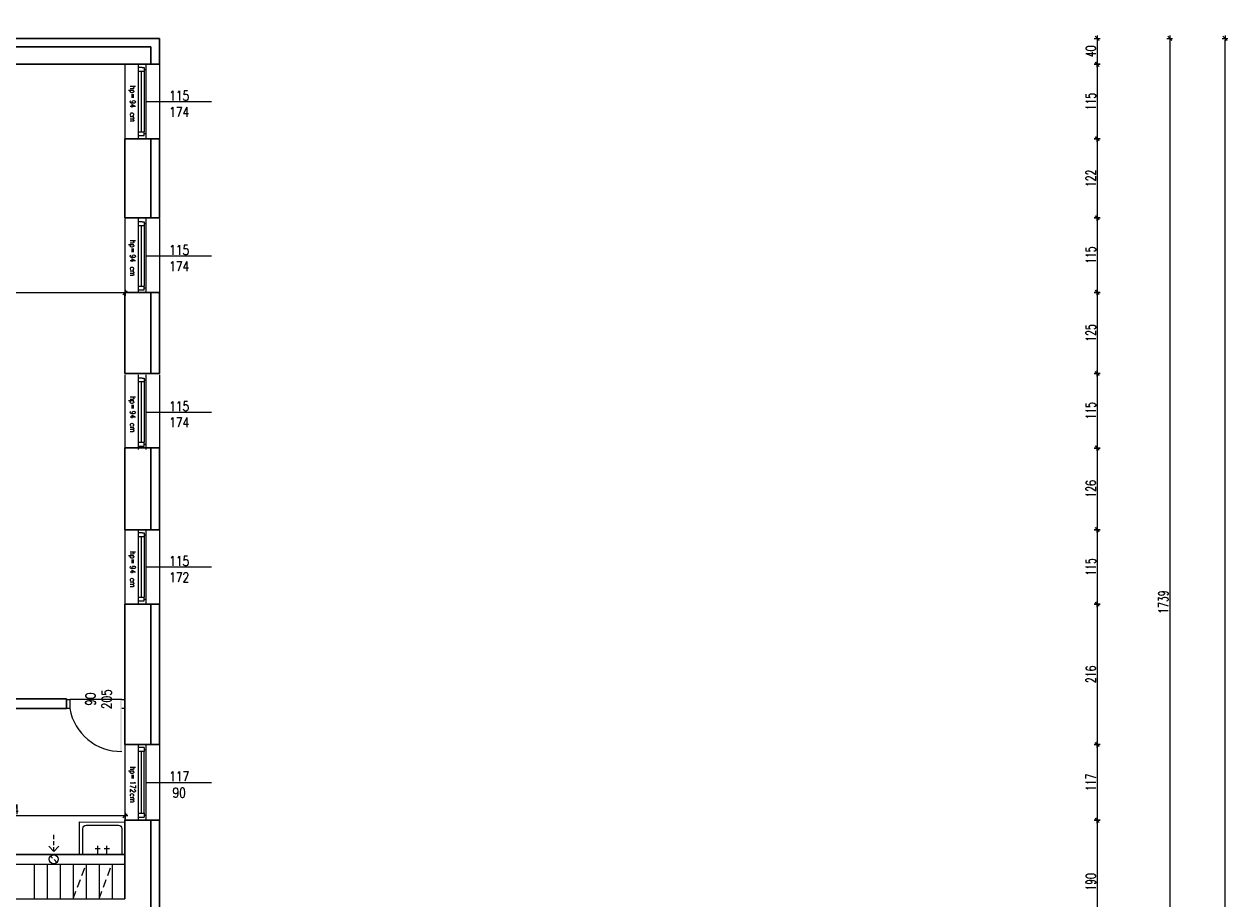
# Model space of a CAD drawing. Header units: millimetres. Extents: x 64838 to 107664, y -36848 to 0.
# Tile 100 of 109: x 91005 to 92860, y -29126 to -27776. Entities that reach past the tile are written whole.
import ezdxf

# ---------------------------------------------------------------- set-up
doc = ezdxf.new("R2010")
doc.units = ezdxf.units.MM
doc.linetypes.add('DASHED', pattern=[19.05, 12.7, -6.35])
doc.linetypes.add('HIDDEN', pattern=[9.525, 6.35, -3.175])
doc.layers.get('Defpoints').update_dxf_attribs({"color": 30})
for name, color, linetype, lineweight in [('0.09', 22, 'Continuous', 9), ('J opisy', 7, 'Continuous', 9), ('J stolarka_okna', 144, 'Continuous', 0), ('J wymiary', 1, 'Continuous', 9), ('sciany', 252, 'Continuous', 30)]:
    doc.layers.add(name, color=color, linetype=linetype, lineweight=lineweight)
doc.styles.add('ADESK2', font='simplex', dxfattribs={"width": 0.7})
doc.styles.add('MtXpl_simplex_shx', font='simplex.shx')
doc.styles.get("Standard").update_dxf_attribs({"font": 'arial.ttf'})
doc.dimstyles.new('1-100', dxfattribs={"dimscale": 1.5, "dimtxt": 10, "dimasz": 2, "dimexe": 1, "dimexo": 1, "dimgap": 1.5, "dimtad": 1, "dimdec": 0, "dimrnd": 0.5, "dimdsep": 46, "dimtxsty": 'ADESK2', "dimblk": 'wymiar', "dimcen": -1, "dimdle": 5, "dimse1": 1, "dimse2": 1, "dimclrd": 256, "dimclre": 256, "dimclrt": 256, "dimadec": 0, "dimazin": 0, "dimtfac": 1, "dimtdec": 0, "dimtix": 1, "dimtmove": 0, "dimatfit": 3, "dimfxl": 20, "dimfxlon": 1, "dimtolj": 1, "dimtzin": 0, "dimarcsym": 0})

# ---------------------------------------------------------------- blocks, each defined once
blk = doc.blocks.new('wymiar')
for p, q in [((1.5, 0), (-1.5, 0)), ((1.06, 1.06), (-1.06, -1.06)), ((0, 1.5), (0, -1.5))]:
    blk.add_line(p, q)
blk = doc.blocks.new('*D1344')
at = {"layer": 'Defpoints', "color": 0, "ltscale": 4}
for p in [(90806.3, -28997.5), (90806.3, -29057.3), (91160.3, -29057.3)]:
    blk.add_point(p, dxfattribs=at)
at = {"layer": 'J wymiary', "lineweight": -2}
blk.add_line((91157.3, -28997.5), (90809.3, -28997.5), dxfattribs=at)
at = {"layer": 'J wymiary', "lineweight": -2, "ltscale": 4, "xscale": 3, "yscale": 3, "zscale": 3, "rotation": 180}
blk.add_blockref('wymiar', (90806.3, -28997.5), dxfattribs=at)
at = {"layer": 'J wymiary', "lineweight": -2, "ltscale": 4, "xscale": 3, "yscale": 3, "zscale": 3}
blk.add_blockref('wymiar', (91160.3, -28997.5), dxfattribs=at)
at = {"layer": 'J wymiary', "ltscale": 4, "insert": (90983.3, -28987.7), "char_height": 15, "attachment_point": 5, "style": 'ADESK2'}
blk.add_mtext('\\A1;354', dxfattribs=at)
blk = doc.blocks.new('*D1349')
at = {"layer": 'Defpoints', "color": 0, "ltscale": 4}
for p in [(90656.3, -28191), (90656.3, -28191), (91160.3, -28190.3)]:
    blk.add_point(p, dxfattribs=at)
at = {"layer": 'J wymiary', "lineweight": -2}
blk.add_line((91157.3, -28191), (90659.3, -28191), dxfattribs=at)
at = {"layer": 'J wymiary', "lineweight": -2, "ltscale": 4, "xscale": 3, "yscale": 3, "zscale": 3, "rotation": 180}
blk.add_blockref('wymiar', (90656.3, -28191), dxfattribs=at)
at = {"layer": 'J wymiary', "lineweight": -2, "ltscale": 4, "xscale": 3, "yscale": 3, "zscale": 3}
blk.add_blockref('wymiar', (91160.3, -28191), dxfattribs=at)
at = {"layer": 'J wymiary', "ltscale": 4, "insert": (90908.3, -28181.2), "char_height": 15, "attachment_point": 5, "style": 'ADESK2'}
blk.add_mtext('\\A1;504', dxfattribs=at)
blk = doc.blocks.new('A$C55E74891')
at = {"layer": 'J opisy'}
for p, q in [((49.9, 35), (-0.1, 35)), ((-0.1, 35), (0.1, -35)), ((40, 30), (-0.1, 30)), ((45, -25), (45, 25)), ((50.1, -35), (49.9, 35)), ((-0.1, 7), (13.1, 7)), ((9.1, 3), (9.1, 11)), ((-0.1, -7), (13.1, -7)), ((9.1, -11), (9.1, -3)), ((0.1, -30), (40, -30)), ((0.1, -35), (50.1, -35))]:
    blk.add_line(p, q, dxfattribs=at)
for centre, start, end in [((40, 25), 0.1104, 89.8907), ((40, -25), 270, 0.1104)]:
    blk.add_arc(centre, 5, start, end, dxfattribs=at)
blk = doc.blocks.new('*D1483')
at = {"layer": 'Defpoints', "color": 0, "ltscale": 4}
for p in [(92334.3, -27365), (92334.3, -29537.5), (92486.3, -29537.5)]:
    blk.add_point(p, dxfattribs=at)
at = {"layer": 'J wymiary', "lineweight": -2}
blk.add_line((92483.3, -27365), (92337.3, -27365), dxfattribs=at)
at = {"layer": 'J wymiary', "lineweight": -2, "ltscale": 4, "xscale": 3, "yscale": 3, "zscale": 3, "rotation": 180}
blk.add_blockref('wymiar', (92334.3, -27365), dxfattribs=at)
at = {"layer": 'J wymiary', "lineweight": -2, "ltscale": 4, "xscale": 3, "yscale": 3, "zscale": 3}
blk.add_blockref('wymiar', (92486.3, -27365), dxfattribs=at)
at = {"layer": 'J wymiary', "ltscale": 4, "insert": (92410.3, -27355.3), "char_height": 15, "attachment_point": 5, "style": 'ADESK2'}
blk.add_mtext('\\A1;152', dxfattribs=at)
blk = doc.blocks.new('*D1484')
at = {"layer": 'Defpoints', "color": 0, "ltscale": 4}
for p in [(92219.3, -27365), (92219.3, -29544.8), (92334.3, -29537.5)]:
    blk.add_point(p, dxfattribs=at)
at = {"layer": 'J wymiary', "lineweight": -2}
blk.add_line((92331.3, -27365), (92222.3, -27365), dxfattribs=at)
at = {"layer": 'J wymiary', "lineweight": -2, "ltscale": 4, "xscale": 3, "yscale": 3, "zscale": 3, "rotation": 180}
blk.add_blockref('wymiar', (92219.3, -27365), dxfattribs=at)
at = {"layer": 'J wymiary', "lineweight": -2, "ltscale": 4, "xscale": 3, "yscale": 3, "zscale": 3}
blk.add_blockref('wymiar', (92334.3, -27365), dxfattribs=at)
at = {"layer": 'J wymiary', "ltscale": 4, "insert": (92276.8, -27355.3), "char_height": 15, "attachment_point": 5, "style": 'ADESK2'}
blk.add_mtext('\\A1;115', dxfattribs=at)
blk = doc.blocks.new('*D1485')
at = {"layer": 'Defpoints', "color": 0, "ltscale": 4}
for p in [(92086.3, -27365), (92086.3, -29543.7), (92219.3, -29544.8)]:
    blk.add_point(p, dxfattribs=at)
at = {"layer": 'J wymiary', "lineweight": -2}
blk.add_line((92216.3, -27365), (92089.3, -27365), dxfattribs=at)
at = {"layer": 'J wymiary', "lineweight": -2, "ltscale": 4, "xscale": 3, "yscale": 3, "zscale": 3, "rotation": 180}
blk.add_blockref('wymiar', (92086.3, -27365), dxfattribs=at)
at = {"layer": 'J wymiary', "lineweight": -2, "ltscale": 4, "xscale": 3, "yscale": 3, "zscale": 3}
blk.add_blockref('wymiar', (92219.3, -27365), dxfattribs=at)
at = {"layer": 'J wymiary', "ltscale": 4, "insert": (92152.8, -27355.3), "char_height": 15, "attachment_point": 5, "style": 'ADESK2'}
blk.add_mtext('\\A1;133', dxfattribs=at)
blk = doc.blocks.new('*D1486')
at = {"layer": 'Defpoints', "color": 0, "ltscale": 4}
for p in [(91971.3, -27365), (91971.3, -29543.7), (92086.3, -29543.7)]:
    blk.add_point(p, dxfattribs=at)
at = {"layer": 'J wymiary', "lineweight": -2}
blk.add_line((92083.3, -27365), (91974.3, -27365), dxfattribs=at)
at = {"layer": 'J wymiary', "lineweight": -2, "ltscale": 4, "xscale": 3, "yscale": 3, "zscale": 3, "rotation": 180}
blk.add_blockref('wymiar', (91971.3, -27365), dxfattribs=at)
at = {"layer": 'J wymiary', "lineweight": -2, "ltscale": 4, "xscale": 3, "yscale": 3, "zscale": 3}
blk.add_blockref('wymiar', (92086.3, -27365), dxfattribs=at)
at = {"layer": 'J wymiary', "ltscale": 4, "insert": (92028.8, -27355.3), "char_height": 15, "attachment_point": 5, "style": 'ADESK2'}
blk.add_mtext('\\A1;115', dxfattribs=at)
blk = doc.blocks.new('*D1487')
at = {"layer": 'Defpoints', "color": 0, "ltscale": 4}
for p in [(91843.3, -27365), (91843.3, -29543), (91971.3, -29543.7)]:
    blk.add_point(p, dxfattribs=at)
at = {"layer": 'J wymiary', "lineweight": -2}
blk.add_line((91968.3, -27365), (91846.3, -27365), dxfattribs=at)
at = {"layer": 'J wymiary', "lineweight": -2, "ltscale": 4, "xscale": 3, "yscale": 3, "zscale": 3, "rotation": 180}
blk.add_blockref('wymiar', (91843.3, -27365), dxfattribs=at)
at = {"layer": 'J wymiary', "lineweight": -2, "ltscale": 4, "xscale": 3, "yscale": 3, "zscale": 3}
blk.add_blockref('wymiar', (91971.3, -27365), dxfattribs=at)
at = {"layer": 'J wymiary', "ltscale": 4, "insert": (91907.3, -27355.3), "char_height": 15, "attachment_point": 5, "style": 'ADESK2'}
blk.add_mtext('\\A1;128', dxfattribs=at)
blk = doc.blocks.new('*D1488')
at = {"layer": 'Defpoints', "color": 0, "ltscale": 4}
for p in [(91728.3, -27365), (91728.3, -29544.9), (91843.3, -29543)]:
    blk.add_point(p, dxfattribs=at)
at = {"layer": 'J wymiary', "lineweight": -2}
blk.add_line((91840.3, -27365), (91731.3, -27365), dxfattribs=at)
at = {"layer": 'J wymiary', "lineweight": -2, "ltscale": 4, "xscale": 3, "yscale": 3, "zscale": 3, "rotation": 180}
blk.add_blockref('wymiar', (91728.3, -27365), dxfattribs=at)
at = {"layer": 'J wymiary', "lineweight": -2, "ltscale": 4, "xscale": 3, "yscale": 3, "zscale": 3}
blk.add_blockref('wymiar', (91843.3, -27365), dxfattribs=at)
at = {"layer": 'J wymiary', "ltscale": 4, "insert": (91785.8, -27355.3), "char_height": 15, "attachment_point": 5, "style": 'ADESK2'}
blk.add_mtext('\\A1;115', dxfattribs=at)
blk = doc.blocks.new('*D1489')
at = {"layer": 'Defpoints', "color": 0, "ltscale": 4}
for p in [(91599.3, -27365), (91599.3, -29544.6), (91728.3, -29544.9)]:
    blk.add_point(p, dxfattribs=at)
at = {"layer": 'J wymiary', "lineweight": -2}
blk.add_line((91725.3, -27365), (91602.3, -27365), dxfattribs=at)
at = {"layer": 'J wymiary', "lineweight": -2, "ltscale": 4, "xscale": 3, "yscale": 3, "zscale": 3, "rotation": 180}
blk.add_blockref('wymiar', (91599.3, -27365), dxfattribs=at)
at = {"layer": 'J wymiary', "lineweight": -2, "ltscale": 4, "xscale": 3, "yscale": 3, "zscale": 3}
blk.add_blockref('wymiar', (91728.3, -27365), dxfattribs=at)
at = {"layer": 'J wymiary', "ltscale": 4, "insert": (91663.8, -27355.3), "char_height": 15, "attachment_point": 5, "style": 'ADESK2'}
blk.add_mtext('\\A1;129', dxfattribs=at)
blk = doc.blocks.new('*D1490')
at = {"layer": 'Defpoints', "color": 0, "ltscale": 4}
for p in [(91484.3, -27365), (91484.3, -29543.8), (91599.3, -29544.6)]:
    blk.add_point(p, dxfattribs=at)
at = {"layer": 'J wymiary', "lineweight": -2}
blk.add_line((91596.3, -27365), (91487.3, -27365), dxfattribs=at)
at = {"layer": 'J wymiary', "lineweight": -2, "ltscale": 4, "xscale": 3, "yscale": 3, "zscale": 3, "rotation": 180}
blk.add_blockref('wymiar', (91484.3, -27365), dxfattribs=at)
at = {"layer": 'J wymiary', "lineweight": -2, "ltscale": 4, "xscale": 3, "yscale": 3, "zscale": 3}
blk.add_blockref('wymiar', (91599.3, -27365), dxfattribs=at)
at = {"layer": 'J wymiary', "ltscale": 4, "insert": (91541.8, -27355.3), "char_height": 15, "attachment_point": 5, "style": 'ADESK2'}
blk.add_mtext('\\A1;115', dxfattribs=at)
blk = doc.blocks.new('*D1491')
at = {"layer": 'Defpoints', "color": 0, "ltscale": 4}
for p in [(91388.3, -27365), (91388.3, -29543.5), (91484.3, -29543.8)]:
    blk.add_point(p, dxfattribs=at)
at = {"layer": 'J wymiary', "lineweight": -2}
blk.add_line((91481.3, -27365), (91391.3, -27365), dxfattribs=at)
at = {"layer": 'J wymiary', "lineweight": -2, "ltscale": 4, "xscale": 3, "yscale": 3, "zscale": 3, "rotation": 180}
blk.add_blockref('wymiar', (91388.3, -27365), dxfattribs=at)
at = {"layer": 'J wymiary', "lineweight": -2, "ltscale": 4, "xscale": 3, "yscale": 3, "zscale": 3}
blk.add_blockref('wymiar', (91484.3, -27365), dxfattribs=at)
at = {"layer": 'J wymiary', "ltscale": 4, "insert": (91436.3, -27355.3), "char_height": 15, "attachment_point": 5, "style": 'ADESK2'}
blk.add_mtext('\\A1;96', dxfattribs=at)
blk = doc.blocks.new('*D1492')
at = {"layer": 'Defpoints', "color": 0, "ltscale": 4}
for p in [(91273.3, -27365), (91273.3, -29543.5), (91388.3, -29543.5)]:
    blk.add_point(p, dxfattribs=at)
at = {"layer": 'J wymiary', "lineweight": -2}
blk.add_line((91385.3, -27365), (91276.3, -27365), dxfattribs=at)
at = {"layer": 'J wymiary', "lineweight": -2, "ltscale": 4, "xscale": 3, "yscale": 3, "zscale": 3, "rotation": 180}
blk.add_blockref('wymiar', (91273.3, -27365), dxfattribs=at)
at = {"layer": 'J wymiary', "lineweight": -2, "ltscale": 4, "xscale": 3, "yscale": 3, "zscale": 3}
blk.add_blockref('wymiar', (91388.3, -27365), dxfattribs=at)
at = {"layer": 'J wymiary', "ltscale": 4, "insert": (91330.8, -27355.3), "char_height": 15, "attachment_point": 5, "style": 'ADESK2'}
blk.add_mtext('\\A1;115', dxfattribs=at)
blk = doc.blocks.new('*D1493')
at = {"layer": 'Defpoints', "color": 0, "ltscale": 4}
for p in [(91213.3, -27365), (91213.3, -29507.5), (91273.3, -29543.5)]:
    blk.add_point(p, dxfattribs=at)
at = {"layer": 'J wymiary', "lineweight": -2}
blk.add_line((91270.3, -27365), (91216.3, -27365), dxfattribs=at)
at = {"layer": 'J wymiary', "lineweight": -2, "ltscale": 4, "xscale": 3, "yscale": 3, "zscale": 3, "rotation": 180}
blk.add_blockref('wymiar', (91213.3, -27365), dxfattribs=at)
at = {"layer": 'J wymiary', "lineweight": -2, "ltscale": 4, "xscale": 3, "yscale": 3, "zscale": 3}
blk.add_blockref('wymiar', (91273.3, -27365), dxfattribs=at)
at = {"layer": 'J wymiary', "ltscale": 4, "insert": (91243.3, -27355.3), "char_height": 15, "attachment_point": 5, "style": 'ADESK2'}
blk.add_mtext('\\A1;60', dxfattribs=at)
blk = doc.blocks.new('*D1494')
at = {"layer": 'Defpoints', "color": 0, "ltscale": 4}
for p in [(90243.3, -27365), (90243.3, -27813.8), (91213.3, -29507.5)]:
    blk.add_point(p, dxfattribs=at)
at = {"layer": 'J wymiary', "lineweight": -2}
blk.add_line((91210.3, -27365), (90246.3, -27365), dxfattribs=at)
at = {"layer": 'J wymiary', "lineweight": -2, "ltscale": 4, "xscale": 3, "yscale": 3, "zscale": 3, "rotation": 180}
blk.add_blockref('wymiar', (90243.3, -27365), dxfattribs=at)
at = {"layer": 'J wymiary', "lineweight": -2, "ltscale": 4, "xscale": 3, "yscale": 3, "zscale": 3}
blk.add_blockref('wymiar', (91213.3, -27365), dxfattribs=at)
at = {"layer": 'J wymiary', "ltscale": 4, "insert": (90728.3, -27355.3), "char_height": 15, "attachment_point": 5, "style": 'ADESK2'}
blk.add_mtext('\\A1;970', dxfattribs=at)
blk = doc.blocks.new('*D1513')
at = {"layer": 'Defpoints', "color": 0, "ltscale": 4}
for p in [(91213.3, -27255.6), (91213.3, -29537.5), (92486.3, -29537.5)]:
    blk.add_point(p, dxfattribs=at)
at = {"layer": 'J wymiary', "lineweight": -2}
blk.add_line((92483.3, -27255.6), (91216.3, -27255.6), dxfattribs=at)
at = {"layer": 'J wymiary', "lineweight": -2, "ltscale": 4, "xscale": 3, "yscale": 3, "zscale": 3, "rotation": 180}
blk.add_blockref('wymiar', (91213.3, -27255.6), dxfattribs=at)
at = {"layer": 'J wymiary', "lineweight": -2, "ltscale": 4, "xscale": 3, "yscale": 3, "zscale": 3}
blk.add_blockref('wymiar', (92486.3, -27255.6), dxfattribs=at)
at = {"layer": 'J wymiary', "ltscale": 4, "insert": (91849.8, -27245.8), "char_height": 15, "attachment_point": 5, "style": 'ADESK2'}
blk.add_mtext('\\A1;1273', dxfattribs=at)
blk = doc.blocks.new('*D1514')
at = {"layer": 'Defpoints', "color": 0, "ltscale": 4}
for p in [(90243.3, -27255.6), (90243.3, -27823.2), (91213.3, -29537.5)]:
    blk.add_point(p, dxfattribs=at)
at = {"layer": 'J wymiary', "lineweight": -2}
blk.add_line((91210.3, -27255.6), (90246.3, -27255.6), dxfattribs=at)
at = {"layer": 'J wymiary', "lineweight": -2, "ltscale": 4, "xscale": 3, "yscale": 3, "zscale": 3, "rotation": 180}
blk.add_blockref('wymiar', (90243.3, -27255.6), dxfattribs=at)
at = {"layer": 'J wymiary', "lineweight": -2, "ltscale": 4, "xscale": 3, "yscale": 3, "zscale": 3}
blk.add_blockref('wymiar', (91213.3, -27255.6), dxfattribs=at)
at = {"layer": 'J wymiary', "ltscale": 4, "insert": (90728.3, -27245.8), "char_height": 15, "attachment_point": 5, "style": 'ADESK2'}
blk.add_mtext('\\A1;970', dxfattribs=at)
blk = doc.blocks.new('*D1517')
at = {"layer": 'Defpoints', "color": 0, "ltscale": 4}
for p in [(92486.3, -27167.6), (86396.3, -27485), (92486.3, -29537.5)]:
    blk.add_point(p, dxfattribs=at)
at = {"layer": 'J wymiary', "lineweight": -2}
blk.add_line((86399.3, -27167.6), (92483.3, -27167.6), dxfattribs=at)
at = {"layer": 'J wymiary', "lineweight": -2, "ltscale": 4, "xscale": 3, "yscale": 3, "zscale": 3, "rotation": 180}
blk.add_blockref('wymiar', (86396.3, -27167.6), dxfattribs=at)
at = {"layer": 'J wymiary', "lineweight": -2, "ltscale": 4, "xscale": 3, "yscale": 3, "zscale": 3}
blk.add_blockref('wymiar', (92486.3, -27167.6), dxfattribs=at)
at = {"layer": 'J wymiary', "ltscale": 4, "insert": (89441.3, -27157.9), "char_height": 15, "attachment_point": 5, "style": 'ADESK2'}
blk.add_mtext('\\A1;6090', dxfattribs=at)
blk = doc.blocks.new('*D1518')
at = {"layer": 'Defpoints', "color": 0, "ltscale": 4}
for p in [(91088.9, -27798.5), (91088.9, -27838.5), (92658.4, -27838.5)]:
    blk.add_point(p, dxfattribs=at)
at = {"layer": 'J wymiary', "lineweight": -2}
blk.add_line((92658.4, -27801.5), (92658.4, -27835.5), dxfattribs=at)
at = {"layer": 'J wymiary', "lineweight": -2, "ltscale": 4, "xscale": 3, "yscale": 3, "zscale": 3}
for p, rotation in [((92658.4, -27798.5), 90), ((92658.4, -27838.5), 270)]:
    blk.add_blockref('wymiar', p, dxfattribs=dict(at, rotation=rotation))
at = {"layer": 'J wymiary', "ltscale": 4, "insert": (92648.7, -27818.5), "char_height": 15, "attachment_point": 5, "rotation": 90, "style": 'ADESK2'}
blk.add_mtext('\\A1;40', dxfattribs=at)
blk = doc.blocks.new('*D1519')
at = {"layer": 'Defpoints', "color": 0, "ltscale": 4}
for p in [(91088.9, -27838.5), (91080, -27953.5), (92658.4, -27953.5)]:
    blk.add_point(p, dxfattribs=at)
at = {"layer": 'J wymiary', "lineweight": -2}
blk.add_line((92658.4, -27841.5), (92658.4, -27950.5), dxfattribs=at)
at = {"layer": 'J wymiary', "lineweight": -2, "ltscale": 4, "xscale": 3, "yscale": 3, "zscale": 3}
for p, rotation in [((92658.4, -27838.5), 90), ((92658.4, -27953.5), 270)]:
    blk.add_blockref('wymiar', p, dxfattribs=dict(at, rotation=rotation))
at = {"layer": 'J wymiary', "ltscale": 4, "insert": (92648.7, -27896), "char_height": 15, "attachment_point": 5, "rotation": 90, "style": 'ADESK2'}
blk.add_mtext('\\A1;115', dxfattribs=at)
blk = doc.blocks.new('*D1520')
at = {"layer": 'Defpoints', "color": 0, "ltscale": 4}
for p in [(91080, -27953.5), (91080.3, -28075.3), (92658.4, -28075.3)]:
    blk.add_point(p, dxfattribs=at)
at = {"layer": 'J wymiary', "lineweight": -2}
blk.add_line((92658.4, -27956.5), (92658.4, -28072.3), dxfattribs=at)
at = {"layer": 'J wymiary', "lineweight": -2, "ltscale": 4, "xscale": 3, "yscale": 3, "zscale": 3}
for p, rotation in [((92658.4, -27953.5), 90), ((92658.4, -28075.3), 270)]:
    blk.add_blockref('wymiar', p, dxfattribs=dict(at, rotation=rotation))
at = {"layer": 'J wymiary', "ltscale": 4, "insert": (92648.7, -28014.4), "char_height": 15, "attachment_point": 5, "rotation": 90, "style": 'ADESK2'}
blk.add_mtext('\\A1;122', dxfattribs=at)
blk = doc.blocks.new('*D1521')
at = {"layer": 'Defpoints', "color": 0, "ltscale": 4}
for p in [(91080.3, -28075.3), (91084.2, -28190.3), (92658.4, -28190.3)]:
    blk.add_point(p, dxfattribs=at)
at = {"layer": 'J wymiary', "lineweight": -2}
blk.add_line((92658.4, -28078.3), (92658.4, -28187.3), dxfattribs=at)
at = {"layer": 'J wymiary', "lineweight": -2, "ltscale": 4, "xscale": 3, "yscale": 3, "zscale": 3}
for p, rotation in [((92658.4, -28075.3), 90), ((92658.4, -28190.3), 270)]:
    blk.add_blockref('wymiar', p, dxfattribs=dict(at, rotation=rotation))
at = {"layer": 'J wymiary', "ltscale": 4, "insert": (92648.7, -28132.8), "char_height": 15, "attachment_point": 5, "rotation": 90, "style": 'ADESK2'}
blk.add_mtext('\\A1;115', dxfattribs=at)
blk = doc.blocks.new('*D1522')
at = {"layer": 'Defpoints', "color": 0, "ltscale": 4}
for p in [(91084.2, -28190.3), (91080.5, -28315.3), (92658.4, -28315.3)]:
    blk.add_point(p, dxfattribs=at)
at = {"layer": 'J wymiary', "lineweight": -2}
blk.add_line((92658.4, -28193.3), (92658.4, -28312.3), dxfattribs=at)
at = {"layer": 'J wymiary', "lineweight": -2, "ltscale": 4, "xscale": 3, "yscale": 3, "zscale": 3}
for p, rotation in [((92658.4, -28190.3), 90), ((92658.4, -28315.3), 270)]:
    blk.add_blockref('wymiar', p, dxfattribs=dict(at, rotation=rotation))
at = {"layer": 'J wymiary', "ltscale": 4, "insert": (92648.7, -28252.8), "char_height": 15, "attachment_point": 5, "rotation": 90, "style": 'ADESK2'}
blk.add_mtext('\\A1;125', dxfattribs=at)
blk = doc.blocks.new('*D1523')
at = {"layer": 'Defpoints', "color": 0, "ltscale": 4}
for p in [(91080.5, -28315.3), (91080.3, -28430.3), (92658.4, -28430.3)]:
    blk.add_point(p, dxfattribs=at)
at = {"layer": 'J wymiary', "lineweight": -2}
blk.add_line((92658.4, -28318.3), (92658.4, -28427.3), dxfattribs=at)
at = {"layer": 'J wymiary', "lineweight": -2, "ltscale": 4, "xscale": 3, "yscale": 3, "zscale": 3}
for p, rotation in [((92658.4, -28315.3), 90), ((92658.4, -28430.3), 270)]:
    blk.add_blockref('wymiar', p, dxfattribs=dict(at, rotation=rotation))
at = {"layer": 'J wymiary', "ltscale": 4, "insert": (92648.7, -28372.8), "char_height": 15, "attachment_point": 5, "rotation": 90, "style": 'ADESK2'}
blk.add_mtext('\\A1;115', dxfattribs=at)
blk = doc.blocks.new('*D1524')
at = {"layer": 'Defpoints', "color": 0, "ltscale": 4}
for p in [(91080.3, -28430.3), (91080.6, -28556.3), (92658.4, -28556.3)]:
    blk.add_point(p, dxfattribs=at)
at = {"layer": 'J wymiary', "lineweight": -2}
blk.add_line((92658.4, -28433.3), (92658.4, -28553.3), dxfattribs=at)
at = {"layer": 'J wymiary', "lineweight": -2, "ltscale": 4, "xscale": 3, "yscale": 3, "zscale": 3}
for p, rotation in [((92658.4, -28430.3), 90), ((92658.4, -28556.3), 270)]:
    blk.add_blockref('wymiar', p, dxfattribs=dict(at, rotation=rotation))
at = {"layer": 'J wymiary', "ltscale": 4, "insert": (92648.7, -28493.3), "char_height": 15, "attachment_point": 5, "rotation": 90, "style": 'ADESK2'}
blk.add_mtext('\\A1;126', dxfattribs=at)
blk = doc.blocks.new('*D1525')
at = {"layer": 'Defpoints', "color": 0, "ltscale": 4}
for p in [(91080.6, -28556.3), (91083.4, -28671.3), (92658.4, -28671.3)]:
    blk.add_point(p, dxfattribs=at)
at = {"layer": 'J wymiary', "lineweight": -2}
blk.add_line((92658.4, -28559.3), (92658.4, -28668.3), dxfattribs=at)
at = {"layer": 'J wymiary', "lineweight": -2, "ltscale": 4, "xscale": 3, "yscale": 3, "zscale": 3}
for p, rotation in [((92658.4, -28556.3), 90), ((92658.4, -28671.3), 270)]:
    blk.add_blockref('wymiar', p, dxfattribs=dict(at, rotation=rotation))
at = {"layer": 'J wymiary', "ltscale": 4, "insert": (92648.7, -28613.8), "char_height": 15, "attachment_point": 5, "rotation": 90, "style": 'ADESK2'}
blk.add_mtext('\\A1;115', dxfattribs=at)
blk = doc.blocks.new('*D1526')
at = {"layer": 'Defpoints', "color": 0, "ltscale": 4}
for p in [(91083.4, -28671.3), (91083, -28887.5), (92658.4, -28887.5)]:
    blk.add_point(p, dxfattribs=at)
at = {"layer": 'J wymiary', "lineweight": -2}
blk.add_line((92658.4, -28674.3), (92658.4, -28884.5), dxfattribs=at)
at = {"layer": 'J wymiary', "lineweight": -2, "ltscale": 4, "xscale": 3, "yscale": 3, "zscale": 3}
for p, rotation in [((92658.4, -28671.3), 90), ((92658.4, -28887.5), 270)]:
    blk.add_blockref('wymiar', p, dxfattribs=dict(at, rotation=rotation))
at = {"layer": 'J wymiary', "ltscale": 4, "insert": (92648.7, -28779.4), "char_height": 15, "attachment_point": 5, "rotation": 90, "style": 'ADESK2'}
blk.add_mtext('\\A1;216', dxfattribs=at)
blk = doc.blocks.new('*D1527')
at = {"layer": 'Defpoints', "color": 0, "ltscale": 4}
for p in [(91083, -28887.5), (91084, -29004.5), (92658.4, -29004.5)]:
    blk.add_point(p, dxfattribs=at)
at = {"layer": 'J wymiary', "lineweight": -2}
blk.add_line((92658.4, -28890.5), (92658.4, -29001.5), dxfattribs=at)
at = {"layer": 'J wymiary', "lineweight": -2, "ltscale": 4, "xscale": 3, "yscale": 3, "zscale": 3}
for p, rotation in [((92658.4, -28887.5), 90), ((92658.4, -29004.5), 270)]:
    blk.add_blockref('wymiar', p, dxfattribs=dict(at, rotation=rotation))
at = {"layer": 'J wymiary', "ltscale": 4, "insert": (92648.7, -28946), "char_height": 15, "attachment_point": 5, "rotation": 90, "style": 'ADESK2'}
blk.add_mtext('\\A1;117', dxfattribs=at)
blk = doc.blocks.new('*D1528')
at = {"layer": 'Defpoints', "color": 0, "ltscale": 4}
for p in [(91084, -29004.5), (91083.5, -29194.5), (92658.4, -29194.5)]:
    blk.add_point(p, dxfattribs=at)
at = {"layer": 'J wymiary', "lineweight": -2}
blk.add_line((92658.4, -29007.5), (92658.4, -29191.5), dxfattribs=at)
at = {"layer": 'J wymiary', "lineweight": -2, "ltscale": 4, "xscale": 3, "yscale": 3, "zscale": 3}
for p, rotation in [((92658.4, -29004.5), 90), ((92658.4, -29194.5), 270)]:
    blk.add_blockref('wymiar', p, dxfattribs=dict(at, rotation=rotation))
at = {"layer": 'J wymiary', "ltscale": 4, "insert": (92648.7, -29099.5), "char_height": 15, "attachment_point": 5, "rotation": 90, "style": 'ADESK2'}
blk.add_mtext('\\A1;190', dxfattribs=at)
blk = doc.blocks.new('*D1535')
at = {"layer": 'Defpoints', "color": 0, "ltscale": 4}
for p in [(91088.9, -27798.5), (91088.9, -29537.5), (92770.3, -29537.5)]:
    blk.add_point(p, dxfattribs=at)
at = {"layer": 'J wymiary', "lineweight": -2}
blk.add_line((92770.3, -27801.5), (92770.3, -29534.5), dxfattribs=at)
at = {"layer": 'J wymiary', "lineweight": -2, "ltscale": 4, "xscale": 3, "yscale": 3, "zscale": 3}
for p, rotation in [((92770.3, -27798.5), 90), ((92770.3, -29537.5), 270)]:
    blk.add_blockref('wymiar', p, dxfattribs=dict(at, rotation=rotation))
at = {"layer": 'J wymiary', "ltscale": 4, "insert": (92760.6, -28668), "char_height": 15, "attachment_point": 5, "rotation": 90, "style": 'ADESK2'}
blk.add_mtext('\\A1;1739', dxfattribs=at)
blk = doc.blocks.new('*D1540')
at = {"layer": 'Defpoints', "color": 0, "ltscale": 4}
for p in [(91213.3, -27798.5), (92855.5, -27798.5), (88406.3, -31985)]:
    blk.add_point(p, dxfattribs=at)
at = {"layer": 'J wymiary', "lineweight": -2}
blk.add_line((92855.5, -31982), (92855.5, -27801.5), dxfattribs=at)
at = {"layer": 'J wymiary', "lineweight": -2, "ltscale": 4, "xscale": 3, "yscale": 3, "zscale": 3}
for p, rotation in [((92855.5, -27798.5), 90), ((92855.5, -31985), 270)]:
    blk.add_blockref('wymiar', p, dxfattribs=dict(at, rotation=rotation))
at = {"layer": 'J wymiary', "ltscale": 4, "insert": (92845.7, -29891.7), "char_height": 15, "attachment_point": 5, "rotation": 90, "style": 'ADESK2'}
blk.add_mtext('\\A1;4187', dxfattribs=at)

msp = doc.modelspace()

# ---------------------------------------------------------------- linework, layer by layer
at = {"layer": 'Defpoints'}
for p, q in [((91160.27, -27838.48), (91160.27, -27953.48)), ((91160.27, -28076.48), (91160.27, -28191.48)), ((91160.27, -28317.48), (91160.27, -28432.48)), ((91160.27, -28556.27), (91160.27, -28671.27)), ((91160.27, -28887.48), (91160.27, -29004.48))]:
    msp.add_line(p, q, dxfattribs=at)
at = {"layer": 'J opisy', "linetype": 'Continuous', "lineweight": 9}
for p, q in [((91192.77, -27895.98), (91293.48, -27895.98)), ((91192.77, -28133.98), (91293.48, -28133.98)), ((91192.77, -28374.98), (91293.48, -28374.98)), ((91192.77, -28613.77), (91293.48, -28613.77)), ((91192.77, -28945.98), (91293.48, -28945.98))]:
    msp.add_line(p, q, dxfattribs=at)
at = {"layer": 'J opisy'}
for p, q in [((91115.27, -28793.27), (91115.27, -28843.27)), ((91050.66, -29052.41), (91042.9, -29044.62)), ((91050.66, -29052.41), (91058.42, -29044.62)), ((91160.27, -29072.48), (90919.27, -29072.48)), ((91020.27, -29072.48), (91020.27, -29125.48)), ((91040.27, -29072.48), (91040.27, -29125.48)), ((91060.27, -29072.48), (91060.27, -29125.48)), ((91080.27, -29072.48), (91080.27, -29125.48)), ((91100.27, -29072.48), (91100.27, -29125.48)), ((91120.27, -29072.48), (91120.27, -29125.48)), ((91140.27, -29072.48), (91140.27, -29125.48)), ((90806.27, -29125.48), (91160.27, -29125.48))]:
    msp.add_line(p, q, dxfattribs=at)
at = {"layer": 'J opisy', "linetype": 'HIDDEN'}
for p, q in [((91050.66, -29052.41), (91050.66, -29026.75)), ((91055.48, -29069.48), (91045.62, -29059.66))]:
    msp.add_line(p, q, dxfattribs=at)
at = {"layer": 'J opisy', "linetype": 'DASHED'}
for p, q in [((91080.27, -29125.48), (91100.27, -29072.48)), ((91120.27, -29125.48), (91140.27, -29072.48))]:
    msp.add_line(p, q, dxfattribs=at)
at = {"layer": 'J opisy'}
msp.add_circle((91050.55, -29064.57), 6.96, dxfattribs=at)
at = {"layer": 'J stolarka_okna', "linetype": 'Continuous', "lineweight": 9}
for p, q in [((91180.77, -27838.48), (91180.77, -27953.48)), ((91192.77, -27838.48), (91180.77, -27838.48)), ((91186.77, -27843.48), (91180.77, -27843.48)), ((91186.77, -27843.48), (91189.77, -27843.48)), ((91189.77, -27843.48), (91189.77, -27849.48)), ((91189.77, -27846.27), (91192.77, -27846.27)), ((91192.77, -27953.48), (91192.77, -27838.48)), ((91213.27, -27838.48), (91213.27, -27953.48)), ((91189.77, -27849.48), (91180.77, -27849.48)), ((91185.27, -27849.48), (91185.27, -27942.48)), ((91189.77, -27849.48), (91189.77, -27942.48)), ((91180.77, -27942.48), (91189.77, -27942.48)), ((91180.77, -27948.48), (91186.77, -27948.48)), ((91186.77, -27948.48), (91189.77, -27948.48)), ((91189.77, -27948.48), (91189.77, -27942.48)), ((91189.77, -27945.48), (91192.77, -27945.48)), ((91180.77, -28076.48), (91180.77, -28191.48)), ((91186.77, -28081.48), (91180.77, -28081.48)), ((91189.77, -28087.48), (91180.77, -28087.48)), ((91185.27, -28087.48), (91185.27, -28180.48)), ((91186.77, -28081.48), (91189.77, -28081.48)), ((91189.77, -28081.48), (91189.77, -28087.48)), ((91189.77, -28084.27), (91192.77, -28084.27)), ((91189.77, -28087.48), (91189.77, -28180.48)), ((91192.77, -28191.48), (91192.77, -28076.48)), ((91213.27, -28076.48), (91213.27, -28191.48)), ((91180.77, -28180.48), (91189.77, -28180.48)), ((91180.77, -28186.48), (91186.77, -28186.48)), ((91186.77, -28186.48), (91189.77, -28186.48)), ((91189.77, -28186.48), (91189.77, -28180.48)), ((91189.77, -28183.48), (91192.77, -28183.48)), ((91180.77, -28317.48), (91180.77, -28432.48)), ((91186.77, -28322.48), (91180.77, -28322.48)), ((91189.77, -28328.48), (91180.77, -28328.48)), ((91185.27, -28328.48), (91185.27, -28421.48)), ((91186.77, -28322.48), (91189.77, -28322.48)), ((91189.77, -28322.48), (91189.77, -28328.48)), ((91189.77, -28325.27), (91192.77, -28325.27)), ((91189.77, -28328.48), (91189.77, -28421.48)), ((91192.77, -28432.48), (91192.77, -28317.48)), ((91213.27, -28317.48), (91213.27, -28432.48)), ((91180.77, -28421.48), (91189.77, -28421.48)), ((91189.77, -28427.48), (91189.77, -28421.48)), ((91180.77, -28427.48), (91186.77, -28427.48)), ((91186.77, -28427.48), (91189.77, -28427.48)), ((91189.77, -28424.48), (91192.77, -28424.48)), ((91180.77, -28556.27), (91180.77, -28671.27)), ((91186.77, -28561.27), (91180.77, -28561.27)), ((91189.77, -28567.27), (91180.77, -28567.27)), ((91185.27, -28567.27), (91185.27, -28660.27)), ((91186.77, -28561.27), (91189.77, -28561.27)), ((91189.77, -28561.27), (91189.77, -28567.27)), ((91189.77, -28564.06), (91192.77, -28564.06)), ((91189.77, -28567.27), (91189.77, -28660.27)), ((91192.77, -28671.27), (91192.77, -28556.27)), ((91213.27, -28556.27), (91213.27, -28671.27)), ((91180.77, -28660.27), (91189.77, -28660.27)), ((91189.77, -28666.27), (91189.77, -28660.27)), ((91180.77, -28666.27), (91186.77, -28666.27)), ((91186.77, -28666.27), (91189.77, -28666.27)), ((91189.77, -28663.27), (91192.77, -28663.27)), ((91180.77, -28887.48), (91180.77, -29004.48)), ((91189.77, -28892.48), (91180.77, -28892.48)), ((91189.77, -28898.48), (91180.77, -28898.48)), ((91185.27, -28898.48), (91185.27, -28993.48)), ((91189.77, -28892.48), (91189.77, -28898.48)), ((91189.77, -28895.48), (91192.77, -28895.48)), ((91189.77, -28993.48), (91189.77, -28898.48)), ((91192.77, -29004.48), (91192.77, -28887.48)), ((91213.27, -28887.48), (91213.27, -29004.48)), ((91180.77, -28993.48), (91189.77, -28993.48)), ((91189.77, -28993.48), (91189.77, -28999.48)), ((91189.77, -28996.48), (91192.77, -28996.48)), ((91180.77, -28999.48), (91189.77, -28999.48))]:
    msp.add_line(p, q, dxfattribs=at)
at = {"layer": 'J stolarka_okna'}
for p, q in [((91070.27, -28832.27), (91070.27, -28818.27)), ((91070.27, -28818.27), (91075.27, -28818.27)), ((91075.27, -28818.27), (91075.27, -28832.27)), ((91155.27, -28818.27), (91160.27, -28818.27)), ((91075.27, -28832.27), (91070.27, -28832.27)), ((91160.27, -28832.27), (91155.27, -28832.27))]:
    msp.add_line(p, q, dxfattribs=at)
msp.add_solid([(91153.25, -28898.26), (91155.38, -28898.25), (91153.27, -28818.27), (91155.27, -28818.27)], dxfattribs=at)
at = {"layer": 'sciany'}
for p, q in [((91213.27, -27798.48), (90243.27, -27798.48)), ((91213.27, -27838.48), (91213.27, -27798.48)), ((91200.27, -27811.48), (90256.27, -27811.48)), ((91200.27, -27838.48), (91200.27, -27811.48)), ((91213.27, -27838.48), (90656.27, -27838.48)), ((91160.27, -28075.27), (91160.27, -27953.48)), ((91213.27, -27953.48), (91160.27, -27953.48)), ((91200.27, -28075.27), (91200.27, -27953.48)), ((91213.27, -28075.27), (91213.27, -27953.48)), ((91213.27, -28075.27), (91160.27, -28075.27)), ((91160.27, -28315.27), (91160.27, -28190.27)), ((91213.27, -28190.27), (91160.27, -28190.27)), ((91200.27, -28315.27), (91200.27, -28190.27)), ((91213.27, -28315.27), (91213.27, -28190.27)), ((91213.27, -28315.27), (91160.27, -28315.27)), ((91160.27, -28556.27), (91160.27, -28430.27)), ((91213.27, -28430.27), (91160.27, -28430.27)), ((91200.27, -28556.27), (91200.27, -28430.27)), ((91213.27, -28556.27), (91213.27, -28430.27)), ((91213.27, -28556.27), (91160.27, -28556.27)), ((91160.27, -28887.48), (91160.27, -28671.27)), ((91213.27, -28671.27), (91160.27, -28671.27)), ((91200.27, -28887.48), (91200.27, -28671.27)), ((91213.27, -28887.48), (91213.27, -28671.27)), ((91070.27, -28817.27), (90656.27, -28817.27)), ((91070.27, -28817.27), (91070.27, -28832.27)), ((91070.27, -28832.27), (90656.27, -28832.27)), ((91160.27, -28887.48), (91213.27, -28887.48)), ((91160.27, -29004.48), (91213.27, -29004.48)), ((91160.27, -29004.48), (91213.27, -29004.48)), ((91160.27, -29125.48), (91160.27, -29004.48)), ((91200.27, -29194.48), (91200.27, -29004.48)), ((91213.27, -29194.48), (91213.27, -29004.48)), ((91160.27, -29057.27), (90806.27, -29057.27))]:
    msp.add_line(p, q, dxfattribs=at)

# ---------------------------------------------------------------- block references
at = {"layer": '0.09', "xscale": -1, "rotation": 270}
msp.add_blockref('A$C55E74891', (91125.22, -29057.21), dxfattribs=at)

# ---------------------------------------------------------------- texts
at = {"layer": 'J opisy', "style": 'MtXpl_simplex_shx', "width": 0.9}
for s, p in [('hp=', (91168.33, -27871.68)), ('94', (91168.33, -27893.62)), ('cm', (91168.33, -27912.82)), ('hp=', (91168.33, -28109.68)), ('94', (91168.33, -28131.62)), ('cm', (91168.33, -28150.82)), ('hp=', (91168.33, -28350.68)), ('94', (91168.33, -28372.62)), ('cm', (91168.33, -28391.82)), ('hp=', (91168.33, -28589.47)), ('94', (91168.33, -28611.42)), ('cm', (91168.33, -28630.62)), ('hp=', (91168.33, -28921.68)), ('172', (91168.33, -28943.62)), ('cm', (91168.33, -28962.82))]:
    msp.add_text(s, height=8, rotation=270, dxfattribs=at).set_placement(p)
at = {"layer": 'J opisy', "char_height": 15, "width": 30.2063, "attachment_point": 5, "line_spacing_factor": 0.771429}
for s, insert in [('\\pxsm1;{\\Fsimplex|c238;\\W0.8;115\\Fsimplex|c0;\\P\\Fsimplex|c238;174}', (91243.76, -27899.41)), ('\\pxsm1;{\\Fsimplex|c238;\\W0.8;115\\Fsimplex|c0;\\P\\Fsimplex|c238;174}', (91243.76, -28137.41)), ('\\pxsm1;{\\Fsimplex|c238;\\W0.8;115\\Fsimplex|c0;\\P\\Fsimplex|c238;174}', (91243.76, -28378.41)), ('\\pxsm1;{\\Fsimplex|c238;\\W0.8;115\\Fsimplex|c0;\\P\\Fsimplex|c238;172}', (91243.76, -28617.2)), ('\\pxsm1;{\\Fsimplex|c238;\\W0.8;117\\Fsimplex|c0;\\P\\Fsimplex|c238;90}', (91243.76, -28949.41))]:
    msp.add_mtext(s, dxfattribs=dict(at, insert=insert))

# ---------------------------------------------------------------- dimensions: what is measured, and where the dimension line sits
at = {"layer": 'J wymiary'}
for base, p1, p2, picture, middle in [((91213.27, -27255.57), (92486.27, -29537.48), (91213.27, -29537.48), '*D1513', (91849.77, -27245.82)), ((91213.27, -27365), (91273.27, -29543.54), (91213.27, -29507.52), '*D1493', (91243.27, -27355.25)), ((91273.27, -27365), (91388.27, -29543.54), (91273.27, -29543.54), '*D1492', (91330.77, -27355.25)), ((91388.27, -27365), (91484.27, -29543.81), (91388.27, -29543.54), '*D1491', (91436.27, -27355.25)), ((91484.27, -27365), (91599.27, -29544.62), (91484.27, -29543.81), '*D1490', (91541.77, -27355.25)), ((91599.27, -27365), (91728.27, -29544.88), (91599.27, -29544.62), '*D1489', (91663.77, -27355.25)), ((91728.27, -27365), (91843.27, -29543.01), (91728.27, -29544.88), '*D1488', (91785.77, -27355.25)), ((91843.27, -27365), (91971.27, -29543.73), (91843.27, -29543.01), '*D1487', (91907.27, -27355.25)), ((91971.27, -27365), (92086.27, -29543.73), (91971.27, -29543.73), '*D1486', (92028.77, -27355.25)), ((92086.27, -27365), (92219.27, -29544.8), (92086.27, -29543.73), '*D1485', (92152.77, -27355.25)), ((92219.27, -27365), (92334.27, -29537.48), (92219.27, -29544.8), '*D1484', (92276.77, -27355.25)), ((92334.27, -27365), (92486.27, -29537.48), (92334.27, -29537.48), '*D1483', (92410.27, -27355.25))]:
    dim = msp.add_linear_dim(base=base, p1=p1, p2=p2, dimstyle='1-100', override={"dimblk": 'wymiar'}, dxfattribs=at)
    dim.commit()
    dim.dimension.update_dxf_attribs({"geometry": picture, "text_midpoint": middle})
for base, p1, p2, picture, middle in [((92658.44, -27838.48), (91088.86, -27798.48), (91088.86, -27838.48), '*D1518', (92648.69, -27818.48)), ((92658.44, -27953.48), (91088.86, -27838.48), (91080.02, -27953.48), '*D1519', (92648.69, -27895.98)), ((92658.44, -28075.27), (91080.02, -27953.48), (91080.33, -28075.27), '*D1520', (92648.69, -28014.38)), ((92658.44, -28190.27), (91080.33, -28075.27), (91084.25, -28190.27), '*D1521', (92648.69, -28132.77)), ((92658.44, -28315.27), (91084.25, -28190.27), (91080.5, -28315.27), '*D1522', (92648.69, -28252.77)), ((92658.44, -28430.27), (91080.5, -28315.27), (91080.27, -28430.27), '*D1523', (92648.69, -28372.77)), ((92658.44, -28556.27), (91080.27, -28430.27), (91080.63, -28556.27), '*D1524', (92648.69, -28493.27)), ((92658.44, -28671.27), (91080.63, -28556.27), (91083.45, -28671.27), '*D1525', (92648.69, -28613.77)), ((92658.44, -29004.48), (91082.98, -28887.48), (91083.97, -29004.48), '*D1527', (92648.69, -28945.98)), ((92658.44, -29194.48), (91083.97, -29004.48), (91083.49, -29194.48), '*D1528', (92648.69, -29099.48))]:
    dim = msp.add_linear_dim(base=base, p1=p1, p2=p2, angle=90, dimstyle='1-100', override={"dimblk": 'wymiar'}, dxfattribs=at)
    dim.commit()
    dim.dimension.update_dxf_attribs({"geometry": picture, "text_midpoint": middle})
for base, p1, p2, picture, middle in [((90656.27, -28190.98), (91160.27, -28190.27), (90656.27, -28190.98), '*D1349', (90908.27, -28181.23)), ((90806.27, -28997.48), (91160.27, -29057.27), (90806.27, -29057.27), '*D1344', (90983.27, -28987.73))]:
    dim = msp.add_linear_dim(base=base, p1=p1, p2=p2, dimstyle='1-100', dxfattribs=at)
    dim.commit()
    dim.dimension.update_dxf_attribs({"geometry": picture, "text_midpoint": middle})

# ---------------------------------------------------------------- next in the draw order: texts
at = {"layer": 'J opisy', "insert": (91119.6, -28817.83), "char_height": 15, "width": 85.2264, "attachment_point": 5, "rotation": 90.00455, "line_spacing_factor": 0.771429, "bg_fill": 2}
msp.add_mtext('\\pxsm1;{\\Fsimplex|c238;\\W0.8;90\\P205}', dxfattribs=at)

# ---------------------------------------------------------------- next in the draw order: linework, layer by layer
at = {"layer": 'J stolarka_okna'}
msp.add_line((91155.27, -28818.27), (91075.27, -28818.27), dxfattribs=at)
msp.add_arc((91153.87, -28818.46), 79.8, 189.9627, 271.08542, dxfattribs=at)

# ---------------------------------------------------------------- next in the draw order: dimensions: what is measured, and where the dimension line sits
at = {"layer": 'J wymiary'}
for base, p1, p2, picture, middle in [((92486.27, -27167.63), (86396.27, -27484.98), (92486.27, -29537.48), '*D1517', (89441.27, -27157.88)), ((90243.27, -27255.57), (91213.27, -29537.48), (90243.27, -27823.18), '*D1514', (90728.27, -27245.82)), ((90243.27, -27365), (91213.27, -29507.52), (90243.27, -27813.76), '*D1494', (90728.27, -27355.25))]:
    dim = msp.add_linear_dim(base=base, p1=p1, p2=p2, dimstyle='1-100', override={"dimblk": 'wymiar'}, dxfattribs=at)
    dim.commit()
    dim.dimension.update_dxf_attribs({"geometry": picture, "text_midpoint": middle})
for base, p1, p2, picture, middle in [((92855.46706132, -27798.47890319), (88406.26792966, -31984.97890319), (91213.26792966, -27798.47890319), '*D1540', (92845.71706132, -29891.72890319)), ((92770.3, -29537.48), (91088.86, -27798.48), (91088.86, -29537.48), '*D1535', (92760.55, -28667.98)), ((92658.44, -28887.48), (91083.45, -28671.27), (91082.98, -28887.48), '*D1526', (92648.69, -28779.38))]:
    dim = msp.add_linear_dim(base=base, p1=p1, p2=p2, angle=90, dimstyle='1-100', override={"dimblk": 'wymiar'}, dxfattribs=at)
    dim.commit()
    dim.dimension.update_dxf_attribs({"geometry": picture, "text_midpoint": middle})

doc.saveas('drawing.dxf')
